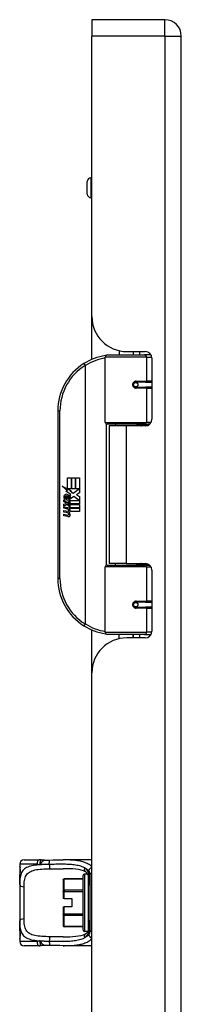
# Model space of a CAD drawing. Header units: inches. Extents: x 2.3 to 62.6, y 3.3 to 33.7.
# Tile 50 of 57: x 16.3 to 17.8, y 16.6 to 25.4. Entities that reach past the tile are written whole.
import ezdxf

# ---------------------------------------------------------------- set-up
doc = ezdxf.new("R2010")
doc.units = ezdxf.units.IN
doc.header["$MEASUREMENT"] = 0
doc.layers.add('Visible Edges(ANSI)', color=7, linetype='Continuous', lineweight=25)
doc.layers.add('Visible Tangent Edges(ANSI)', color=7, linetype='Continuous', lineweight=25)

msp = doc.modelspace()

# ---------------------------------------------------------------- linework, layer by layer
at = {"layer": 'Visible Edges(ANSI)'}
for p, q in [((16.9801, 25.3681), (16.9801, 25.2221)), ((17.6341, 25.3681), (16.9801, 25.3681)), ((16.9801, 22.7111), (16.9801, 25.2221)), ((17.7801, 9.7111), (17.7801, 25.2221)), ((16.9396, 23.8072), (16.9396, 23.9213)), ((16.9801, 23.9528), (16.9711, 23.9528)), ((16.9801, 23.7757), (16.9711, 23.7757)), ((16.9801, 22.3283), (16.9801, 22.7111)), ((17.2251, 22.4064), (17.2251, 22.3681)), ((17.2921, 22.3991), (17.458, 22.3991)), ((17.351, 22.3991), (17.351, 22.3681)), ((17.3521, 22.3681), (17.3521, 22.3991)), ((17.1006, 21.7638), (17.1006, 22.3484)), ((17.1202, 22.3681), (17.4501, 22.3681)), ((17.5085, 22.3681), (17.4501, 22.3681)), ((17.5085, 22.3681), (17.51, 22.3681)), ((17.5171, 22.3401), (17.5171, 21.7927)), ((17.3674, 22.1234), (17.3678, 22.1214)), ((17.3727, 22.1221), (17.3677, 22.1221)), ((17.4597, 22.124), (17.3727, 22.124)), ((17.3751, 22.1219), (17.3751, 22.1239)), ((17.4597, 22.124), (17.5171, 22.124)), ((17.3727, 22.0807), (17.4597, 22.0807)), ((17.3758, 22.0829), (17.3762, 22.0807)), ((17.5171, 22.0807), (17.4597, 22.0807)), ((16.6756, 21.8681), (16.6756, 20.3681)), ((17.454, 21.748), (17.1163, 21.748)), ((17.2881, 21.7336), (17.1351, 21.7336)), ((17.1351, 21.7336), (17.1351, 20.5026)), ((17.1926, 21.748), (17.1926, 21.7336)), ((17.458, 21.7336), (17.2881, 21.7336)), ((17.3835, 21.748), (17.3835, 21.7336)), ((17.454, 21.748), (17.4967, 21.748)), ((16.7635, 21.2681), (16.7956, 21.2681)), ((16.7635, 21.1711), (16.7635, 21.2681)), ((16.7956, 21.2681), (16.7956, 21.1694)), ((16.8001, 21.2681), (16.8322, 21.2681)), ((16.8001, 21.1694), (16.8001, 21.2681)), ((16.8322, 21.2681), (16.8322, 21.1694)), ((16.8364, 21.1694), (16.8364, 21.2681)), ((16.8364, 21.2681), (16.8685, 21.2681)), ((16.8685, 21.2681), (16.8685, 21.1343)), ((16.7158, 21.196), (16.7635, 21.1711)), ((16.762, 21.1521), (16.7158, 21.196)), ((16.7478, 21.1501), (16.762, 21.1521)), ((16.7918, 21.1187), (16.7478, 21.1501)), ((16.7668, 21.1694), (16.7962, 21.1541)), ((16.7956, 21.1694), (16.7668, 21.1694)), ((16.7962, 21.1541), (16.7861, 21.1522)), ((16.7861, 21.1522), (16.8142, 21.1325)), ((16.8322, 21.1694), (16.8001, 21.1694)), ((16.8142, 21.1325), (16.8679, 21.1694)), ((16.8679, 21.1694), (16.8364, 21.1694)), ((16.7302, 21.0728), (16.7581, 21.0482)), ((16.7302, 21.0566), (16.7302, 21.0728)), ((16.7497, 21.0431), (16.7302, 21.0566)), ((16.7419, 21.0782), (16.7329, 21.0782)), ((16.7539, 21.0716), (16.7539, 21.1082)), ((16.7581, 21.0482), (16.7848, 21.062)), ((16.7629, 21.1067), (16.7629, 21.0827)), ((16.7803, 21.1118), (16.7918, 21.1187)), ((16.7848, 21.062), (16.7848, 21.0458)), ((16.7876, 21.0659), (16.8672, 21.0659)), ((16.7876, 21.0434), (16.7876, 21.0659)), ((16.8182, 21.1025), (16.7884, 21.0818)), ((16.8672, 21.0659), (16.8182, 21.1025)), ((16.8685, 21.1343), (16.8423, 21.1167)), ((16.8423, 21.1167), (16.8685, 21.1028)), ((16.8685, 21.1028), (16.8685, 21.0359)), ((16.7302, 21.0332), (16.7497, 21.0407)), ((16.7302, 21.017), (16.7302, 21.0332)), ((16.7582, 21.0305), (16.7302, 21.017)), ((16.7302, 21.0101), (16.7848, 21.0005)), ((16.7302, 20.9969), (16.7302, 21.0101)), ((16.7527, 20.993), (16.7302, 20.9969)), ((16.7302, 20.9762), (16.7647, 20.9701)), ((16.7302, 20.963), (16.7302, 20.9762)), ((16.7497, 21.0407), (16.7497, 21.0431)), ((16.7848, 21.0062), (16.7582, 21.0305)), ((16.7848, 21.0458), (16.7664, 21.038)), ((16.7664, 21.038), (16.7664, 21.0359)), ((16.7664, 21.0359), (16.7848, 21.0226)), ((16.7699, 21.0359), (16.7876, 21.0434)), ((16.8685, 21.0359), (16.7699, 21.0359)), ((16.7752, 20.99), (16.7752, 20.9871)), ((16.7848, 20.9891), (16.7752, 20.99)), ((16.7773, 21.0317), (16.8685, 21.0317)), ((16.7876, 21.0242), (16.7773, 21.0317)), ((16.7815, 20.9861), (16.7876, 20.9855)), ((16.7848, 21.0226), (16.7848, 21.0062)), ((16.7848, 21.0005), (16.7848, 20.9891)), ((16.7876, 21.002), (16.7876, 21.0242)), ((16.8685, 21.002), (16.7876, 21.002)), ((16.7876, 20.9978), (16.8685, 20.9978)), ((16.7876, 20.9855), (16.7876, 20.9978)), ((16.8685, 20.9681), (16.789, 20.9681)), ((16.8685, 21.0317), (16.8685, 21.002)), ((16.8685, 20.9978), (16.8685, 20.9681)), ((16.7527, 20.9591), (16.7302, 20.963)), ((16.7302, 20.9426), (16.7647, 20.9365)), ((16.7302, 20.9294), (16.7302, 20.9426)), ((16.7644, 20.9228), (16.7302, 20.9294)), ((17.1006, 19.8878), (17.1006, 20.4724)), ((17.1163, 20.4882), (17.454, 20.4882)), ((17.2881, 20.5026), (17.1351, 20.5026)), ((17.1926, 20.4882), (17.1926, 20.5026)), ((17.2881, 20.5026), (17.458, 20.5026)), ((17.3835, 20.4882), (17.3835, 20.5026)), ((17.4967, 20.4882), (17.454, 20.4882)), ((17.5171, 20.4436), (17.5171, 19.8962)), ((17.3674, 20.1129), (17.3678, 20.1148)), ((17.3677, 20.1142), (17.3727, 20.1142)), ((17.4597, 20.1555), (17.3727, 20.1555)), ((17.3727, 20.1122), (17.4597, 20.1122)), ((17.3751, 20.1143), (17.3751, 20.1123)), ((17.3758, 20.1533), (17.3762, 20.1555)), ((17.4597, 20.1555), (17.5171, 20.1555)), ((17.5171, 20.1122), (17.4597, 20.1122)), ((16.9801, 19.5251), (16.9801, 19.9079)), ((17.4501, 19.8681), (17.1202, 19.8681)), ((17.2251, 19.8298), (17.2251, 19.8681)), ((17.458, 19.8371), (17.2921, 19.8371)), ((17.351, 19.8371), (17.351, 19.8681)), ((17.3521, 19.8371), (17.3521, 19.8681)), ((17.4501, 19.8681), (17.5085, 19.8681)), ((17.51, 19.8681), (17.5085, 19.8681)), ((16.9801, 15.4081), (16.9801, 19.5251)), ((16.3352, 17.8116), (16.3352, 17.7919)), ((16.3745, 17.851), (16.5099, 17.851)), ((16.9801, 17.851), (16.7241, 17.851)), ((16.3352, 17.7919), (16.3352, 17.6681)), ((16.9024, 17.223), (16.9024, 17.7112)), ((16.9442, 17.723), (16.9142, 17.723)), ((16.9612, 17.7126), (16.9612, 17.2282)), ((16.3352, 17.6297), (16.3352, 17.6681)), ((16.3352, 17.6297), (16.3352, 17.3045)), ((16.7252, 17.6735), (16.7252, 17.674)), ((16.7252, 17.6735), (16.7252, 17.5719)), ((16.9024, 17.6819), (16.7331, 17.6819)), ((16.7252, 17.5685), (16.7252, 17.5719)), ((16.7252, 17.5685), (16.7252, 17.5045)), ((16.7331, 17.5045), (16.7252, 17.5045)), ((16.7331, 17.5045), (16.8001, 17.5045)), ((16.8001, 17.5045), (16.8001, 17.4297)), ((16.7252, 17.4297), (16.7331, 17.4297)), ((16.7252, 17.4297), (16.7252, 17.3658)), ((16.7252, 17.3623), (16.7252, 17.3658)), ((16.7252, 17.3623), (16.7252, 17.2607)), ((16.8001, 17.4297), (16.7331, 17.4297)), ((16.3352, 17.2661), (16.3352, 17.3045)), ((16.3352, 17.2661), (16.3352, 17.1423)), ((16.7252, 17.2602), (16.7252, 17.2607)), ((16.9024, 17.2523), (16.7331, 17.2523)), ((16.9442, 17.2112), (16.9142, 17.2112)), ((16.3352, 17.1423), (16.3352, 17.1226)), ((16.5099, 17.0833), (16.3745, 17.0833)), ((16.9801, 17.0833), (16.7241, 17.0833))]:
    msp.add_line(p, q, dxfattribs=at)
at = {"layer": 'Visible Edges(ANSI)', "flags": 128}
for points in [[(17.1075, 22.3635), (17.1073, 22.3634), (17.107, 22.3634), (17.1068, 22.3634), (17.1065, 22.3633), (17.1063, 22.3633), (17.106, 22.3633), (17.1058, 22.3632), (17.1055, 22.3632), (17.1053, 22.3632), (17.105, 22.3631), (17.1048, 22.3631), (17.1045, 22.3631), (17.1043, 22.363), (17.1041, 22.363), (17.1038, 22.3629), (17.1036, 22.3629), (17.1033, 22.3629), (17.1031, 22.3628), (17.1028, 22.3628), (17.1026, 22.3628), (17.1023, 22.3627), (17.1021, 22.3627), (17.1018, 22.3627), (17.1016, 22.3626)], [(17.3727, 22.0807), (17.3701, 22.0809), (17.3675, 22.0814), (17.3649, 22.0822), (17.3624, 22.0833), (17.36, 22.0848), (17.3579, 22.0866), (17.3559, 22.0887), (17.3542, 22.0911), (17.3529, 22.0937), (17.3519, 22.0965), (17.3513, 22.0994), (17.3511, 22.1023), (17.3513, 22.1053), (17.3519, 22.1082), (17.3529, 22.111), (17.3542, 22.1136), (17.3559, 22.116), (17.3578, 22.1181), (17.36, 22.1199), (17.3624, 22.1214), (17.3649, 22.1226), (17.3675, 22.1234), (17.3701, 22.1239), (17.3727, 22.124)], [(17.4197, 21.7336), (17.4228, 21.7348), (17.4258, 21.7359), (17.4288, 21.737), (17.4319, 21.7381), (17.4349, 21.739), (17.438, 21.74), (17.441, 21.7409), (17.4441, 21.7417), (17.4472, 21.7425), (17.4503, 21.7432), (17.4534, 21.7439), (17.4565, 21.7445), (17.4596, 21.7451), (17.4627, 21.7456), (17.4658, 21.746), (17.4689, 21.7465), (17.472, 21.7468), (17.4751, 21.7472), (17.4782, 21.7474), (17.4813, 21.7476), (17.4844, 21.7478), (17.4875, 21.7479), (17.4906, 21.748), (17.4937, 21.748)], [(17.4937, 20.4882), (17.4906, 20.4882), (17.4875, 20.4883), (17.4844, 20.4884), (17.4813, 20.4886), (17.4782, 20.4888), (17.4751, 20.4891), (17.472, 20.4894), (17.4689, 20.4898), (17.4658, 20.4902), (17.4627, 20.4907), (17.4596, 20.4912), (17.4565, 20.4918), (17.4534, 20.4924), (17.4503, 20.4931), (17.4472, 20.4938), (17.4441, 20.4946), (17.441, 20.4954), (17.438, 20.4963), (17.4349, 20.4972), (17.4319, 20.4982), (17.4288, 20.4992), (17.4258, 20.5003), (17.4228, 20.5014), (17.4197, 20.5026)], [(17.3727, 20.1122), (17.3701, 20.1124), (17.3675, 20.1129), (17.3649, 20.1137), (17.3624, 20.1148), (17.36, 20.1163), (17.3578, 20.1182), (17.3559, 20.1203), (17.3542, 20.1226), (17.3529, 20.1253), (17.3519, 20.128), (17.3513, 20.1309), (17.3511, 20.1339), (17.3513, 20.1368), (17.3519, 20.1397), (17.3529, 20.1425), (17.3542, 20.1451), (17.3559, 20.1475), (17.3579, 20.1496), (17.36, 20.1514), (17.3624, 20.1529), (17.3649, 20.154), (17.3675, 20.1549), (17.3701, 20.1554), (17.3727, 20.1555)], [(17.1016, 19.8736), (17.1018, 19.8736), (17.1021, 19.8735), (17.1023, 19.8735), (17.1026, 19.8735), (17.1028, 19.8734), (17.1031, 19.8734), (17.1033, 19.8734), (17.1036, 19.8733), (17.1038, 19.8733), (17.1041, 19.8733), (17.1043, 19.8732), (17.1045, 19.8732), (17.1048, 19.8732), (17.105, 19.8731), (17.1053, 19.8731), (17.1055, 19.873), (17.1058, 19.873), (17.106, 19.873), (17.1063, 19.8729), (17.1065, 19.8729), (17.1068, 19.8729), (17.107, 19.8728), (17.1073, 19.8728), (17.1075, 19.8728)], [(16.5271, 17.8497), (16.5264, 17.8498), (16.5257, 17.8499), (16.525, 17.85), (16.5242, 17.8501), (16.5235, 17.8502), (16.5228, 17.8503), (16.5221, 17.8504), (16.5213, 17.8504), (16.5206, 17.8505), (16.5199, 17.8506), (16.5192, 17.8506), (16.5185, 17.8507), (16.5177, 17.8507), (16.517, 17.8508), (16.5163, 17.8508), (16.5156, 17.8508), (16.5149, 17.8509), (16.5142, 17.8509), (16.5135, 17.8509), (16.5128, 17.8509), (16.512, 17.851), (16.5113, 17.851), (16.5106, 17.851), (16.5099, 17.851)], [(16.5574, 17.8482), (16.5422, 17.8482), (16.5271, 17.8497)], [(16.5574, 17.8482), (16.5812, 17.849), (16.6055, 17.8495)], [(16.6055, 17.8495), (16.6357, 17.85), (16.6656, 17.8505), (16.6951, 17.8508), (16.7241, 17.851)], [(16.3352, 17.6681), (16.3354, 17.6836), (16.336, 17.6988), (16.3372, 17.7135), (16.3391, 17.7278)], [(16.3391, 17.7278), (16.34, 17.7347), (16.3406, 17.743), (16.3409, 17.7519), (16.3407, 17.7609), (16.3401, 17.7693), (16.3392, 17.7765), (16.3383, 17.7817), (16.3379, 17.7833), (16.3377, 17.784)], [(16.9248, 17.745), (16.9059, 17.7526), (16.8849, 17.7588), (16.8618, 17.7636), (16.837, 17.7672), (16.8107, 17.7697), (16.783, 17.7712), (16.7541, 17.772), (16.7241, 17.7722)], [(16.9479, 17.7157), (16.9419, 17.727), (16.9356, 17.7359), (16.9325, 17.7392), (16.9295, 17.7419), (16.9269, 17.7438), (16.9248, 17.745)], [(16.9612, 17.6221), (16.9606, 17.649), (16.9584, 17.6742), (16.9566, 17.6859), (16.9543, 17.6969), (16.9514, 17.7069), (16.9479, 17.7157)], [(16.9612, 17.3122), (16.9606, 17.2853), (16.9584, 17.2601), (16.9567, 17.2484), (16.9543, 17.2374), (16.9514, 17.2274), (16.9479, 17.2186)], [(16.3391, 17.2064), (16.3372, 17.2207), (16.336, 17.2354), (16.3354, 17.2506), (16.3352, 17.2661)], [(16.3377, 17.1503), (16.3379, 17.1509), (16.3383, 17.1525), (16.3392, 17.1578), (16.3401, 17.1649), (16.3407, 17.1733), (16.3409, 17.1824), (16.3406, 17.1913), (16.34, 17.1996), (16.3391, 17.2064)], [(16.7241, 17.162), (16.754, 17.1622), (16.783, 17.163), (16.8107, 17.1646), (16.837, 17.167), (16.8617, 17.1706), (16.8848, 17.1754), (16.9058, 17.1816), (16.9248, 17.1893)], [(16.9479, 17.2186), (16.9419, 17.2073), (16.9356, 17.1984), (16.9325, 17.195), (16.9295, 17.1924), (16.9269, 17.1905), (16.9248, 17.1893)], [(16.5099, 17.0833), (16.5106, 17.0833), (16.5113, 17.0833), (16.512, 17.0833), (16.5128, 17.0833), (16.5135, 17.0833), (16.5142, 17.0833), (16.5149, 17.0834), (16.5156, 17.0834), (16.5163, 17.0834), (16.517, 17.0835), (16.5177, 17.0835), (16.5185, 17.0836), (16.5192, 17.0836), (16.5199, 17.0837), (16.5206, 17.0837), (16.5213, 17.0838), (16.5221, 17.0839), (16.5228, 17.084), (16.5235, 17.084), (16.5242, 17.0841), (16.525, 17.0842), (16.5257, 17.0843), (16.5264, 17.0844), (16.5271, 17.0845)], [(16.5574, 17.0861), (16.5422, 17.086), (16.5271, 17.0845)], [(16.6055, 17.0847), (16.5812, 17.0852), (16.5574, 17.0861)], [(16.7241, 17.0833), (16.6951, 17.0834), (16.6656, 17.0838), (16.6357, 17.0842), (16.6055, 17.0847)]]:
    msp.add_lwpolyline(points, dxfattribs=at)
at = {"layer": 'Visible Edges(ANSI)'}
for centre in [(17.3727, 22.1024), (17.3727, 20.1339)]:
    msp.add_circle(centre, 0.0197, dxfattribs=at)
for centre, radius, start, end in [((17.6341, 25.2221), 0.146, 0, 90), ((16.9711, 23.9213), 0.0315, 90, 180), ((16.9711, 23.8072), 0.0315, 180, 270), ((17.2921, 22.7111), 0.312, 180, 270), ((17.458, 22.3401), 0.0591, 0, 90), ((17.1756, 21.8681), 0.5, 122.23771, 180), ((17.1756, 21.8681), 0.5, 98.5081, 122.23771), ((17.1202, 22.3484), 0.0197, 90, 180), ((17.3727, 22.1024), 0.0217, 279.14701, 90), ((17.1163, 21.7638), 0.0157, 180, 270), ((17.458, 21.7927), 0.0591, 270, 0), ((16.7908, 21.0963), 0.0607, 171.56052, 197.33425), ((16.7503, 21.1023), 0.0197, 86.56465, 171.56052), ((16.7702, 21.09), 0.0307, 154.67838, 202.56091), ((16.7511, 21.099), 0.0096, 73.52609, 154.67838), ((16.7491, 21.0823), 0.0398, 44.16843, 86.56465), ((16.7653, 21.0974), 0.0282, 246.15553, 293.84447), ((16.7608, 21.09), 0.0168, 19.37968, 82.99755), ((16.7674, 21.0911), 0.00955, 241.45471, 321.16516), ((16.7663, 21.092), 0.0109, 321.16516, 19.37968), ((16.7705, 21.0855), 0.0152, 293.84447, 355.08017), ((16.7562, 21.0892), 0.0299, 350.40854, 44.16843), ((16.7562, 21.0892), 0.033, 347.07905, 43.17854), ((16.7446, 20.9472), 0.0465, 57.59924, 80), ((16.7668, 20.9822), 0.0123, 260, 293.55712), ((16.7628, 20.9758), 0.0126, 6.03001, 57.59924), ((16.7693, 20.9765), 0.006, 293.55712, 6.03001), ((16.7622, 20.9668), 0.024, 359.47765, 57.41137), ((16.7761, 20.9667), 0.0101, 286.9928, 359.47765), ((16.765, 20.9686), 0.024, 358.79525, 46.5849), ((16.7453, 20.9131), 0.0465, 58.55841, 80.82565), ((16.7699, 20.951), 0.0288, 259, 288.47479), ((16.7668, 20.9487), 0.0123, 259.9922, 293.54875), ((16.7628, 20.9422), 0.0126, 6.10268, 57.60833), ((16.7693, 20.9429), 0.006, 293.54875, 6.10268), ((16.7706, 20.9846), 0.0288, 273.6169, 286.9928), ((16.7617, 20.9338), 0.0246, 359.6788, 63.95078), ((16.7757, 20.9337), 0.0105, 288.47479, 359.6788), ((17.1163, 20.4724), 0.0157, 90, 180), ((17.458, 20.4436), 0.0591, 0, 90), ((17.1756, 20.3681), 0.5, 180, 237.76229), ((17.3727, 20.1339), 0.0217, 270, 80.85299), ((17.1756, 20.3681), 0.5, 237.76229, 261.4919), ((17.2921, 19.5251), 0.312, 90, 180), ((17.1202, 19.8878), 0.0197, 180, 270), ((17.458, 19.8962), 0.0591, 270, 0), ((16.3745, 17.8116), 0.0394, 90, 180), ((16.3549, 17.7919), 0.0197, 180, 213.12003), ((16.9142, 17.7112), 0.0118, 90, 180), ((16.7331, 17.674), 0.00787, 90, 180), ((16.7331, 17.2602), 0.00787, 180, 270), ((16.9142, 17.223), 0.0118, 180, 270), ((16.3549, 17.1423), 0.0197, 146.88001, 180), ((16.3745, 17.1226), 0.0394, 180, 270)]:
    msp.add_arc(centre, radius, start, end, dxfattribs=at)
at = {"layer": 'Visible Tangent Edges(ANSI)'}
for p, q in [((17.6341, 25.2221), (17.6341, 25.3681)), ((17.6341, 25.2221), (16.9801, 25.2221)), ((17.6341, 25.2221), (17.6341, 9.7111)), ((17.6341, 25.2221), (17.7801, 25.2221)), ((16.9711, 23.9528), (16.9711, 23.7757)), ((17.4059, 22.3991), (17.4059, 22.3681)), ((16.9088, 22.291), (16.9193, 22.2744)), ((17.4692, 22.3484), (17.1006, 22.3484)), ((17.4692, 22.3484), (17.5165, 22.3484)), ((17.4692, 22.3484), (17.4692, 22.1339)), ((16.9193, 22.2744), (16.9193, 19.9618)), ((16.9193, 22.2744), (16.9231, 22.2744)), ((16.9231, 19.9618), (16.9231, 22.2744)), ((17.3774, 22.1339), (17.4692, 22.1339)), ((17.5171, 22.1339), (17.4692, 22.1339)), ((17.4692, 22.0709), (17.3774, 22.0709)), ((17.4692, 22.0709), (17.4692, 21.7638)), ((17.4692, 22.0709), (17.5171, 22.0709)), ((16.6756, 21.8681), (16.6952, 21.8681)), ((16.6952, 20.3681), (16.6952, 21.8681)), ((17.1006, 21.7638), (17.4692, 21.7638)), ((17.5095, 21.7638), (17.4692, 21.7638)), ((17.1082, 21.7503), (17.1082, 20.486)), ((17.2881, 21.7336), (17.2881, 20.5026)), ((17.4692, 20.4724), (17.1006, 20.4724)), ((17.4692, 20.4724), (17.5095, 20.4724)), ((17.4692, 20.4724), (17.4692, 20.1654)), ((16.6952, 20.3681), (16.6756, 20.3681)), ((17.3774, 20.1654), (17.4692, 20.1654)), ((17.4692, 20.1024), (17.3774, 20.1024)), ((17.5171, 20.1654), (17.4692, 20.1654)), ((17.4692, 20.1024), (17.4692, 19.8878)), ((17.4692, 20.1024), (17.5171, 20.1024)), ((16.9193, 19.9618), (16.9088, 19.9452)), ((16.9231, 19.9618), (16.9193, 19.9618)), ((17.1006, 19.8878), (17.4692, 19.8878)), ((17.4059, 19.8681), (17.4059, 19.8371)), ((17.5165, 19.8878), (17.4692, 19.8878)), ((16.4899, 17.8116), (16.3352, 17.8116)), ((16.3352, 17.7919), (16.3358, 17.7919)), ((16.9142, 17.723), (16.9142, 17.2112)), ((16.9415, 17.7277), (16.9415, 17.723)), ((16.9497, 17.2226), (16.9497, 17.7116)), ((16.9528, 17.7537), (16.9528, 17.7321)), ((16.7331, 17.6819), (16.7331, 17.6804)), ((16.7331, 17.6804), (16.9024, 17.6804)), ((16.7331, 17.5788), (16.7331, 17.6804)), ((16.3745, 17.3231), (16.3745, 17.6111)), ((16.7331, 17.5685), (16.7252, 17.5685)), ((16.7331, 17.5788), (16.7331, 17.5685)), ((16.9024, 17.5788), (16.7331, 17.5788)), ((16.7331, 17.5685), (16.9024, 17.5685)), ((16.7331, 17.5045), (16.7331, 17.5685)), ((16.7252, 17.3658), (16.7331, 17.3658)), ((16.7331, 17.3658), (16.7331, 17.4297)), ((16.7331, 17.3658), (16.7331, 17.3555)), ((16.9024, 17.3658), (16.7331, 17.3658)), ((16.7331, 17.3555), (16.9024, 17.3555)), ((16.7331, 17.2538), (16.7331, 17.3555)), ((16.7331, 17.2538), (16.7331, 17.2523)), ((16.9024, 17.2538), (16.7331, 17.2538)), ((16.9415, 17.2112), (16.9415, 17.2065)), ((16.9528, 17.2022), (16.9528, 17.1805)), ((16.3358, 17.1423), (16.3352, 17.1423)), ((16.3352, 17.1226), (16.4899, 17.1226))]:
    msp.add_line(p, q, dxfattribs=at)
at = {"layer": 'Visible Tangent Edges(ANSI)', "flags": 128}
for points in [[(17.3774, 22.1339), (17.3734, 22.1336), (17.3693, 22.1329), (17.3654, 22.1317), (17.3615, 22.1301), (17.3579, 22.1279), (17.3545, 22.1252), (17.3515, 22.1222), (17.349, 22.1187), (17.3469, 22.1149), (17.3454, 22.1108), (17.3445, 22.1066), (17.3442, 22.1023), (17.3445, 22.098), (17.3454, 22.0938), (17.347, 22.0898), (17.349, 22.086), (17.3516, 22.0825), (17.3546, 22.0795), (17.3579, 22.0768), (17.3616, 22.0747), (17.3654, 22.073), (17.3694, 22.0718), (17.3734, 22.0711), (17.3774, 22.0709)], [(17.4937, 21.748), (17.4891, 21.748), (17.4844, 21.7479), (17.4798, 21.7478), (17.4751, 21.7477), (17.4704, 21.7475), (17.4658, 21.7472), (17.4611, 21.7469), (17.4565, 21.7466), (17.4518, 21.7462), (17.4472, 21.7457), (17.4425, 21.7452), (17.4379, 21.7447), (17.4333, 21.7441), (17.4287, 21.7435), (17.4241, 21.7428), (17.4195, 21.7421), (17.4149, 21.7413), (17.4104, 21.7404), (17.4059, 21.7396), (17.4013, 21.7386), (17.3968, 21.7377), (17.3924, 21.7366), (17.3879, 21.7355), (17.3835, 21.7344)], [(17.3835, 20.5018), (17.3879, 20.5007), (17.3924, 20.4996), (17.3968, 20.4986), (17.4013, 20.4976), (17.4059, 20.4967), (17.4104, 20.4958), (17.4149, 20.495), (17.4195, 20.4942), (17.4241, 20.4935), (17.4287, 20.4928), (17.4333, 20.4921), (17.4379, 20.4915), (17.4425, 20.491), (17.4472, 20.4905), (17.4518, 20.4901), (17.4565, 20.4897), (17.4611, 20.4893), (17.4658, 20.489), (17.4704, 20.4888), (17.4751, 20.4886), (17.4798, 20.4884), (17.4844, 20.4883), (17.4891, 20.4882), (17.4937, 20.4882)], [(17.3774, 20.1654), (17.3734, 20.1651), (17.3694, 20.1644), (17.3654, 20.1632), (17.3616, 20.1615), (17.3579, 20.1594), (17.3546, 20.1568), (17.3516, 20.1537), (17.349, 20.1502), (17.347, 20.1465), (17.3454, 20.1424), (17.3445, 20.1382), (17.3442, 20.1339), (17.3445, 20.1296), (17.3454, 20.1254), (17.3469, 20.1214), (17.349, 20.1175), (17.3515, 20.1141), (17.3545, 20.111), (17.3579, 20.1084), (17.3615, 20.1062), (17.3654, 20.1045), (17.3693, 20.1033), (17.3734, 20.1026), (17.3774, 20.1024)], [(16.5187, 17.8075), (16.5026, 17.8063), (16.487, 17.8048), (16.4719, 17.803), (16.4575, 17.8008), (16.4437, 17.7981), (16.4306, 17.7949), (16.4184, 17.791), (16.4071, 17.7866), (16.3966, 17.7815), (16.387, 17.7758), (16.3783, 17.7694), (16.3704, 17.7624), (16.3635, 17.7546), (16.3575, 17.7462), (16.3523, 17.7371), (16.348, 17.7273), (16.3445, 17.7169), (16.3416, 17.706), (16.3394, 17.6944), (16.3377, 17.6824), (16.3365, 17.6698), (16.3357, 17.6568), (16.3353, 17.6435), (16.3352, 17.6297)], [(16.4899, 17.8116), (16.4911, 17.8116), (16.4923, 17.8116), (16.4934, 17.8115), (16.4946, 17.8115), (16.4958, 17.8114), (16.497, 17.8114), (16.4982, 17.8113), (16.4994, 17.8112), (16.5006, 17.811), (16.5018, 17.8109), (16.503, 17.8108), (16.5042, 17.8106), (16.5054, 17.8104), (16.5067, 17.8102), (16.5079, 17.81), (16.5091, 17.8098), (16.5103, 17.8096), (16.5115, 17.8093), (16.5127, 17.809), (16.5139, 17.8088), (16.5151, 17.8085), (16.5163, 17.8081), (16.5175, 17.8078), (16.5187, 17.8075)], [(16.5271, 17.8497), (16.5263, 17.8497), (16.5255, 17.8496), (16.5247, 17.8492), (16.5239, 17.8487), (16.5231, 17.848), (16.5223, 17.8471), (16.5215, 17.8461), (16.5208, 17.8448), (16.5201, 17.8434), (16.5195, 17.8418), (16.5189, 17.8401), (16.5183, 17.8383), (16.5178, 17.8363), (16.5174, 17.8341), (16.5171, 17.8319), (16.5168, 17.8295), (16.5166, 17.827), (16.5165, 17.8245), (16.5165, 17.8218), (16.5166, 17.8191), (16.5169, 17.8163), (16.5173, 17.8134), (16.5179, 17.8105), (16.5187, 17.8075)], [(16.5187, 17.8075), (16.5201, 17.8101), (16.5215, 17.8127), (16.5229, 17.8152), (16.5243, 17.8178), (16.5258, 17.8203), (16.5272, 17.8227), (16.5287, 17.8251), (16.5302, 17.8274), (16.5317, 17.8297), (16.5333, 17.8318), (16.5349, 17.8339), (16.5365, 17.8358), (16.5381, 17.8376), (16.5398, 17.8393), (16.5415, 17.8409), (16.5432, 17.8423), (16.545, 17.8436), (16.5467, 17.8447), (16.5485, 17.8457), (16.5502, 17.8465), (16.552, 17.8472), (16.5538, 17.8477), (16.5556, 17.848), (16.5574, 17.8482)], [(16.5998, 17.8102), (16.5963, 17.8101), (16.5928, 17.8101), (16.5894, 17.81), (16.5859, 17.8099), (16.5824, 17.8099), (16.579, 17.8098), (16.5755, 17.8097), (16.5721, 17.8097), (16.5687, 17.8096), (16.5652, 17.8095), (16.5618, 17.8094), (16.5584, 17.8093), (16.555, 17.8092), (16.5517, 17.8091), (16.5483, 17.8089), (16.545, 17.8088), (16.5416, 17.8087), (16.5383, 17.8085), (16.535, 17.8084), (16.5317, 17.8082), (16.5284, 17.808), (16.5252, 17.8079), (16.5219, 17.8077), (16.5187, 17.8075)], [(16.5998, 17.8102), (16.5998, 17.8125), (16.5998, 17.8148), (16.5998, 17.8172), (16.5999, 17.8196), (16.5999, 17.822), (16.6, 17.8244), (16.6002, 17.8268), (16.6003, 17.8291), (16.6005, 17.8314), (16.6007, 17.8336), (16.601, 17.8357), (16.6012, 17.8377), (16.6015, 17.8396), (16.6018, 17.8413), (16.6021, 17.8429), (16.6025, 17.8443), (16.6029, 17.8456), (16.6032, 17.8466), (16.6036, 17.8475), (16.604, 17.8483), (16.6044, 17.8488), (16.6048, 17.8492), (16.6051, 17.8494), (16.6055, 17.8495)], [(16.9133, 17.7806), (16.9031, 17.7853), (16.8926, 17.7896), (16.8817, 17.7933), (16.8705, 17.7966), (16.8589, 17.7995), (16.847, 17.802), (16.8349, 17.8042), (16.8225, 17.806), (16.8099, 17.8075), (16.7971, 17.8087), (16.7841, 17.8096), (16.7708, 17.8104), (16.7574, 17.8109), (16.7438, 17.8113), (16.73, 17.8115), (16.7161, 17.8116), (16.7019, 17.8116), (16.6876, 17.8115), (16.6732, 17.8113), (16.6587, 17.8111), (16.6441, 17.8109), (16.6294, 17.8107), (16.6146, 17.8104), (16.5998, 17.8102)], [(16.9801, 17.7899), (16.9723, 17.7965), (16.9642, 17.8026), (16.9557, 17.8083), (16.947, 17.8135), (16.9379, 17.8183), (16.9286, 17.8226), (16.919, 17.8266), (16.9092, 17.8301), (16.8991, 17.8333), (16.8887, 17.8362), (16.8781, 17.8387), (16.8673, 17.841), (16.8563, 17.8429), (16.8451, 17.8446), (16.8337, 17.846), (16.8222, 17.8472), (16.8104, 17.8483), (16.7985, 17.8491), (16.7865, 17.8497), (16.7743, 17.8502), (16.7619, 17.8506), (16.7494, 17.8508), (16.7368, 17.8509), (16.7241, 17.851)], [(16.3352, 17.6681), (16.3352, 17.6706), (16.3352, 17.6732), (16.3352, 17.6757), (16.3353, 17.6782), (16.3353, 17.6807), (16.3354, 17.6831), (16.3354, 17.6856), (16.3355, 17.688), (16.3356, 17.6904), (16.3357, 17.6928), (16.3359, 17.6952), (16.336, 17.6976), (16.3362, 17.7), (16.3364, 17.7023), (16.3366, 17.7046), (16.3368, 17.7069), (16.337, 17.7092), (16.3372, 17.7115), (16.3375, 17.7137), (16.3378, 17.716), (16.3381, 17.7182), (16.3384, 17.7204), (16.3387, 17.7226), (16.3391, 17.7247)], [(16.3391, 17.7247), (16.3395, 17.7276), (16.3399, 17.7307), (16.3403, 17.734), (16.3406, 17.7375), (16.3409, 17.7411), (16.3411, 17.7449), (16.3412, 17.7487), (16.3413, 17.7526), (16.3412, 17.7565), (16.3411, 17.7603), (16.3409, 17.764), (16.3406, 17.7677), (16.3403, 17.7712), (16.3399, 17.7745), (16.3395, 17.7776), (16.339, 17.7805), (16.3386, 17.783), (16.3381, 17.7853), (16.3377, 17.7872), (16.3372, 17.7889), (16.3368, 17.7902), (16.3364, 17.7911), (16.3361, 17.7917), (16.3358, 17.7919)], [(16.3745, 17.6111), (16.3747, 17.6257), (16.3752, 17.6397), (16.3763, 17.6533), (16.3779, 17.6662), (16.3801, 17.6785), (16.3832, 17.6901), (16.3871, 17.7009), (16.392, 17.711), (16.398, 17.7201), (16.4052, 17.7284), (16.4135, 17.7358), (16.4228, 17.7424), (16.4333, 17.7482), (16.4449, 17.7531), (16.4576, 17.7573), (16.4713, 17.7607), (16.4859, 17.7634), (16.5013, 17.7656), (16.5175, 17.7673), (16.5343, 17.7686), (16.5516, 17.7695), (16.5694, 17.7702), (16.5876, 17.7707), (16.6061, 17.7709)], [(16.6061, 17.7709), (16.6111, 17.771), (16.6161, 17.7711), (16.6211, 17.7712), (16.6261, 17.7712), (16.6311, 17.7713), (16.6361, 17.7714), (16.641, 17.7714), (16.646, 17.7715), (16.651, 17.7716), (16.6559, 17.7716), (16.6609, 17.7717), (16.6658, 17.7718), (16.6707, 17.7718), (16.6756, 17.7719), (16.6805, 17.772), (16.6854, 17.772), (16.6903, 17.7721), (16.6952, 17.7721), (16.7, 17.7721), (16.7049, 17.7722), (16.7097, 17.7722), (16.7145, 17.7722), (16.7193, 17.7722), (16.7241, 17.7722)], [(16.9133, 17.7806), (16.9151, 17.7797), (16.9168, 17.7788), (16.9186, 17.7778), (16.9204, 17.7769), (16.9221, 17.7759), (16.9238, 17.7749), (16.9256, 17.7739), (16.9273, 17.7728), (16.929, 17.7718), (16.9307, 17.7707), (16.9323, 17.7696), (16.934, 17.7685), (16.9356, 17.7674), (16.9372, 17.7662), (16.9389, 17.7651), (16.9405, 17.7639), (16.942, 17.7627), (16.9436, 17.7615), (16.9452, 17.7602), (16.9467, 17.759), (16.9482, 17.7577), (16.9498, 17.7564), (16.9513, 17.7551), (16.9528, 17.7537)], [(16.9528, 17.7321), (16.9516, 17.7348), (16.9503, 17.7375), (16.9491, 17.7401), (16.9477, 17.7427), (16.9464, 17.7452), (16.945, 17.7477), (16.9436, 17.7501), (16.9421, 17.7525), (16.9406, 17.7548), (16.939, 17.757), (16.9375, 17.7592), (16.9358, 17.7613), (16.9342, 17.7633), (16.9325, 17.7653), (16.9307, 17.7672), (16.9289, 17.7691), (16.9271, 17.7708), (16.9252, 17.7725), (16.9233, 17.7741), (16.9214, 17.7756), (16.9194, 17.777), (16.9174, 17.7783), (16.9153, 17.7795), (16.9133, 17.7806)], [(16.9528, 17.7537), (16.9533, 17.7553), (16.9539, 17.7568), (16.9545, 17.7583), (16.9552, 17.7599), (16.956, 17.7614), (16.9569, 17.763), (16.9578, 17.7645), (16.9588, 17.7661), (16.9598, 17.7676), (16.9609, 17.7691), (16.962, 17.7705), (16.9632, 17.772), (16.9645, 17.7734), (16.9658, 17.7747), (16.9671, 17.776), (16.9685, 17.7773), (16.9699, 17.7784), (16.9713, 17.7796), (16.9727, 17.7806), (16.9742, 17.7816), (16.9756, 17.7826), (16.9771, 17.7834), (16.9786, 17.7842), (16.9801, 17.785)], [(16.9528, 17.7537), (16.9535, 17.7524), (16.9542, 17.7511), (16.9549, 17.7497), (16.9555, 17.7483), (16.9561, 17.7468), (16.9567, 17.7453), (16.9572, 17.7438), (16.9577, 17.7423), (16.9581, 17.7407), (16.9585, 17.7391), (16.9589, 17.7374), (16.9593, 17.7357), (16.9596, 17.734), (16.9599, 17.7323), (16.9601, 17.7305), (16.9604, 17.7287), (16.9606, 17.7269), (16.9607, 17.725), (16.9609, 17.7231), (16.961, 17.7211), (16.9611, 17.7191), (16.9611, 17.717), (16.9611, 17.7148), (16.9612, 17.7126)], [(16.9612, 17.6221), (16.9611, 17.6269), (16.9611, 17.6318), (16.9611, 17.6366), (16.961, 17.6414), (16.9609, 17.6462), (16.9608, 17.6509), (16.9607, 17.6557), (16.9605, 17.6604), (16.9604, 17.6651), (16.9602, 17.6698), (16.9599, 17.6745), (16.9596, 17.6791), (16.9593, 17.6837), (16.959, 17.6883), (16.9586, 17.6929), (16.9582, 17.6974), (16.9577, 17.7019), (16.9571, 17.7064), (16.9566, 17.7108), (16.9559, 17.7152), (16.9552, 17.7195), (16.9545, 17.7238), (16.9537, 17.728), (16.9528, 17.7321)], [(16.9612, 17.7126), (16.9612, 17.7135), (16.9613, 17.7145), (16.9614, 17.7154), (16.9616, 17.7164), (16.9619, 17.7174), (16.9623, 17.7184), (16.9627, 17.7194), (16.9632, 17.7204), (16.9637, 17.7214), (16.9643, 17.7225), (16.965, 17.7235), (16.9658, 17.7245), (16.9667, 17.7255), (16.9676, 17.7266), (16.9686, 17.7275), (16.9696, 17.7285), (16.9707, 17.7295), (16.9719, 17.7304), (16.9731, 17.7314), (16.9744, 17.7322), (16.9758, 17.7331), (16.9772, 17.7339), (16.9786, 17.7347), (16.9801, 17.7355)], [(16.3352, 17.3045), (16.3353, 17.2908), (16.3357, 17.2775), (16.3365, 17.2645), (16.3377, 17.252), (16.3394, 17.2399), (16.3417, 17.2284), (16.3445, 17.2174), (16.3481, 17.2069), (16.3524, 17.1971), (16.3574, 17.188), (16.3634, 17.1795), (16.3703, 17.1718), (16.3782, 17.1648), (16.3869, 17.1584), (16.3966, 17.1527), (16.4071, 17.1477), (16.4184, 17.1433), (16.4306, 17.1394), (16.4436, 17.1362), (16.4574, 17.1335), (16.4718, 17.1312), (16.4869, 17.1294), (16.5025, 17.1279), (16.5187, 17.1268)], [(16.6061, 17.1633), (16.5876, 17.1636), (16.5693, 17.1641), (16.5514, 17.1648), (16.534, 17.1657), (16.5171, 17.167), (16.501, 17.1687), (16.4856, 17.1709), (16.471, 17.1736), (16.4574, 17.1771), (16.4447, 17.1812), (16.4332, 17.1862), (16.4227, 17.1919), (16.4133, 17.1984), (16.4051, 17.2058), (16.398, 17.2141), (16.392, 17.2233), (16.3871, 17.2334), (16.3832, 17.2442), (16.3802, 17.2559), (16.3779, 17.2682), (16.3763, 17.2811), (16.3752, 17.2946), (16.3747, 17.3086), (16.3745, 17.3231)], [(16.9528, 17.2022), (16.9537, 17.2063), (16.9545, 17.2105), (16.9552, 17.2148), (16.9559, 17.2191), (16.9566, 17.2235), (16.9572, 17.2279), (16.9577, 17.2324), (16.9582, 17.2369), (16.9586, 17.2414), (16.959, 17.246), (16.9593, 17.2506), (16.9596, 17.2552), (16.9599, 17.2598), (16.9602, 17.2645), (16.9604, 17.2691), (16.9606, 17.2739), (16.9607, 17.2786), (16.9608, 17.2833), (16.9609, 17.2881), (16.961, 17.2929), (16.9611, 17.2977), (16.9611, 17.3025), (16.9611, 17.3073), (16.9612, 17.3122)], [(16.3391, 17.2095), (16.3387, 17.2117), (16.3384, 17.2139), (16.3381, 17.2161), (16.3378, 17.2183), (16.3375, 17.2205), (16.3372, 17.2227), (16.337, 17.225), (16.3368, 17.2273), (16.3366, 17.2296), (16.3364, 17.2319), (16.3362, 17.2343), (16.336, 17.2366), (16.3359, 17.239), (16.3357, 17.2414), (16.3356, 17.2438), (16.3355, 17.2462), (16.3354, 17.2487), (16.3354, 17.2511), (16.3353, 17.2536), (16.3353, 17.2561), (16.3352, 17.2586), (16.3352, 17.2611), (16.3352, 17.2636), (16.3352, 17.2661)], [(16.3358, 17.1423), (16.3361, 17.1425), (16.3364, 17.1431), (16.3368, 17.144), (16.3372, 17.1453), (16.3377, 17.147), (16.3381, 17.149), (16.3386, 17.1513), (16.3391, 17.1538), (16.3395, 17.1567), (16.3399, 17.1598), (16.3403, 17.1631), (16.3406, 17.1666), (16.3409, 17.1703), (16.3411, 17.174), (16.3412, 17.1779), (16.3413, 17.1817), (16.3412, 17.1856), (16.3411, 17.1894), (16.3409, 17.1931), (16.3406, 17.1968), (16.3403, 17.2003), (16.3399, 17.2036), (16.3395, 17.2067), (16.3391, 17.2095)], [(16.9133, 17.1536), (16.9153, 17.1547), (16.9174, 17.1559), (16.9194, 17.1573), (16.9214, 17.1587), (16.9234, 17.1602), (16.9253, 17.1618), (16.9271, 17.1634), (16.929, 17.1652), (16.9308, 17.167), (16.9325, 17.169), (16.9342, 17.1709), (16.9359, 17.173), (16.9375, 17.1751), (16.9391, 17.1773), (16.9406, 17.1795), (16.9421, 17.1818), (16.9436, 17.1842), (16.945, 17.1866), (16.9464, 17.1891), (16.9478, 17.1916), (16.9491, 17.1942), (16.9503, 17.1968), (16.9516, 17.1995), (16.9528, 17.2022)], [(16.9528, 17.1805), (16.9513, 17.1791), (16.9497, 17.1778), (16.9482, 17.1765), (16.9467, 17.1752), (16.9451, 17.174), (16.9436, 17.1727), (16.942, 17.1715), (16.9404, 17.1703), (16.9388, 17.1691), (16.9372, 17.168), (16.9356, 17.1668), (16.934, 17.1657), (16.9323, 17.1646), (16.9306, 17.1635), (16.9289, 17.1624), (16.9273, 17.1614), (16.9255, 17.1603), (16.9238, 17.1593), (16.9221, 17.1583), (16.9204, 17.1574), (16.9186, 17.1564), (16.9168, 17.1554), (16.9151, 17.1545), (16.9133, 17.1536)], [(16.9612, 17.2282), (16.9611, 17.2256), (16.9611, 17.2231), (16.9611, 17.2206), (16.961, 17.2181), (16.961, 17.2157), (16.9609, 17.2133), (16.9607, 17.211), (16.9606, 17.2087), (16.9604, 17.2065), (16.9602, 17.2044), (16.9599, 17.2023), (16.9596, 17.2003), (16.9593, 17.1985), (16.9589, 17.1966), (16.9585, 17.1948), (16.958, 17.1931), (16.9575, 17.1914), (16.9569, 17.1897), (16.9563, 17.1881), (16.9557, 17.1865), (16.955, 17.1849), (16.9543, 17.1834), (16.9536, 17.1819), (16.9528, 17.1805)], [(16.9528, 17.1805), (16.9533, 17.179), (16.9539, 17.1774), (16.9545, 17.1759), (16.9552, 17.1743), (16.956, 17.1728), (16.9569, 17.1712), (16.9578, 17.1697), (16.9588, 17.1682), (16.9598, 17.1666), (16.9609, 17.1652), (16.962, 17.1637), (16.9632, 17.1623), (16.9645, 17.1609), (16.9658, 17.1595), (16.9671, 17.1582), (16.9685, 17.157), (16.9699, 17.1558), (16.9713, 17.1547), (16.9727, 17.1536), (16.9742, 17.1526), (16.9756, 17.1517), (16.9771, 17.1508), (16.9786, 17.15), (16.9801, 17.1493)], [(16.9612, 17.2282), (16.9612, 17.2274), (16.9613, 17.2266), (16.9614, 17.2258), (16.9616, 17.225), (16.9619, 17.2241), (16.9622, 17.2232), (16.9626, 17.2223), (16.9631, 17.2214), (16.9637, 17.2204), (16.9643, 17.2195), (16.965, 17.2185), (16.9658, 17.2175), (16.9666, 17.2165), (16.9675, 17.2155), (16.9685, 17.2146), (16.9695, 17.2136), (16.9707, 17.2126), (16.9718, 17.2116), (16.9731, 17.2106), (16.9744, 17.2097), (16.9757, 17.2087), (16.9771, 17.2078), (16.9786, 17.2069), (16.9801, 17.206)], [(16.5187, 17.1268), (16.5175, 17.1264), (16.5163, 17.1261), (16.5151, 17.1258), (16.5139, 17.1255), (16.5127, 17.1252), (16.5115, 17.1249), (16.5103, 17.1247), (16.5091, 17.1244), (16.5079, 17.1242), (16.5067, 17.124), (16.5054, 17.1238), (16.5042, 17.1236), (16.503, 17.1235), (16.5018, 17.1233), (16.5006, 17.1232), (16.4994, 17.1231), (16.4982, 17.123), (16.497, 17.1229), (16.4958, 17.1228), (16.4946, 17.1227), (16.4934, 17.1227), (16.4923, 17.1227), (16.4911, 17.1226), (16.4899, 17.1226)], [(16.5187, 17.1268), (16.5179, 17.1238), (16.5173, 17.1208), (16.5169, 17.1179), (16.5166, 17.1151), (16.5165, 17.1124), (16.5165, 17.1097), (16.5166, 17.1072), (16.5168, 17.1047), (16.5171, 17.1024), (16.5174, 17.1001), (16.5178, 17.098), (16.5183, 17.096), (16.5189, 17.0941), (16.5195, 17.0924), (16.5201, 17.0908), (16.5208, 17.0894), (16.5215, 17.0882), (16.5223, 17.0871), (16.5231, 17.0862), (16.5239, 17.0855), (16.5247, 17.085), (16.5255, 17.0847), (16.5263, 17.0845), (16.5271, 17.0845)], [(16.5574, 17.0861), (16.5556, 17.0862), (16.5538, 17.0866), (16.552, 17.0871), (16.5502, 17.0877), (16.5485, 17.0885), (16.5467, 17.0895), (16.545, 17.0906), (16.5432, 17.0919), (16.5415, 17.0934), (16.5398, 17.0949), (16.5381, 17.0966), (16.5365, 17.0984), (16.5349, 17.1004), (16.5333, 17.1024), (16.5317, 17.1046), (16.5302, 17.1068), (16.5287, 17.1091), (16.5272, 17.1115), (16.5258, 17.1139), (16.5243, 17.1164), (16.5229, 17.119), (16.5215, 17.1216), (16.5201, 17.1242), (16.5187, 17.1268)], [(16.5187, 17.1268), (16.5219, 17.1266), (16.5252, 17.1264), (16.5284, 17.1262), (16.5317, 17.126), (16.535, 17.1259), (16.5383, 17.1257), (16.5416, 17.1256), (16.545, 17.1254), (16.5483, 17.1253), (16.5517, 17.1252), (16.5551, 17.1251), (16.5585, 17.125), (16.5619, 17.1249), (16.5653, 17.1248), (16.5687, 17.1247), (16.5722, 17.1246), (16.5756, 17.1245), (16.579, 17.1244), (16.5825, 17.1244), (16.5859, 17.1243), (16.5894, 17.1242), (16.5929, 17.1242), (16.5964, 17.1241), (16.5998, 17.1241)], [(16.5998, 17.1241), (16.6146, 17.1238), (16.6294, 17.1236), (16.6441, 17.1233), (16.6587, 17.1231), (16.6732, 17.1229), (16.6875, 17.1227), (16.7018, 17.1226), (16.7159, 17.1226), (16.7298, 17.1227), (16.7436, 17.123), (16.7572, 17.1233), (16.7707, 17.1239), (16.7839, 17.1246), (16.797, 17.1256), (16.8098, 17.1268), (16.8224, 17.1283), (16.8348, 17.13), (16.8469, 17.1322), (16.8588, 17.1347), (16.8704, 17.1376), (16.8816, 17.1409), (16.8925, 17.1446), (16.9031, 17.1489), (16.9133, 17.1536)], [(16.5998, 17.1241), (16.5998, 17.1218), (16.5998, 17.1194), (16.5998, 17.1171), (16.5999, 17.1146), (16.5999, 17.1122), (16.6, 17.1098), (16.6002, 17.1074), (16.6003, 17.1051), (16.6005, 17.1028), (16.6007, 17.1006), (16.601, 17.0985), (16.6012, 17.0965), (16.6015, 17.0946), (16.6018, 17.0929), (16.6021, 17.0913), (16.6025, 17.0899), (16.6029, 17.0887), (16.6032, 17.0876), (16.6036, 17.0867), (16.604, 17.086), (16.6044, 17.0854), (16.6048, 17.085), (16.6051, 17.0848), (16.6055, 17.0847)], [(16.7241, 17.162), (16.7193, 17.162), (16.7145, 17.162), (16.7097, 17.162), (16.7049, 17.1621), (16.7001, 17.1621), (16.6952, 17.1621), (16.6904, 17.1622), (16.6855, 17.1622), (16.6806, 17.1623), (16.6757, 17.1623), (16.6708, 17.1624), (16.6659, 17.1624), (16.6609, 17.1625), (16.656, 17.1626), (16.6511, 17.1626), (16.6461, 17.1627), (16.6411, 17.1628), (16.6361, 17.1629), (16.6312, 17.1629), (16.6262, 17.163), (16.6212, 17.1631), (16.6162, 17.1632), (16.6111, 17.1632), (16.6061, 17.1633)], [(16.7241, 17.0833), (16.7368, 17.0833), (16.7494, 17.0834), (16.7619, 17.0837), (16.7743, 17.084), (16.7865, 17.0845), (16.7985, 17.0852), (16.8104, 17.086), (16.8222, 17.087), (16.8337, 17.0882), (16.8451, 17.0896), (16.8563, 17.0913), (16.8673, 17.0933), (16.8781, 17.0955), (16.8887, 17.098), (16.8991, 17.1009), (16.9092, 17.1041), (16.919, 17.1077), (16.9286, 17.1116), (16.9379, 17.116), (16.947, 17.1208), (16.9557, 17.126), (16.9641, 17.1316), (16.9722, 17.1377), (16.98, 17.1443)]]:
    msp.add_lwpolyline(points, dxfattribs=at)
at = {"layer": 'Visible Tangent Edges(ANSI)'}
for centre, start, end in [((17.1793, 21.8681), 99.43485, 122.23771), ((17.1756, 21.8681), 122.23771, 180), ((17.1756, 20.3681), 180, 237.76229), ((17.1793, 20.3681), 237.76229, 260.56515)]:
    msp.add_arc(centre, 0.4803, start, end, dxfattribs=at)
for centre, major_axis, ratio, start_param, end_param in [((16.9193, 22.2744), (-0.0105, 0.0167), 0.161367, 4.610972, 6.283185), ((17.1045, 22.3431), (-0.0029, 0.0195), 0.187781, 5.698095, 6.283185), ((17.4501, 22.3484), (0, 0.0197), 0.965926, 4.712389, 6.283185), ((17.5085, 22.3484), (0, 0.0197), 0.965926, 6.20384, 6.283185), ((17.3727, 22.1339), (0, -0.00984), 0.476565, 0, 1.570796), ((17.4597, 22.1339), (0, -0.00984), 0.965926, 0, 1.570796), ((17.3727, 22.0709), (0, 0.00984), 0.476565, 4.712389, 6.283185), ((17.4597, 22.0709), (0, 0.00984), 0.965926, 4.712389, 6.283185), ((17.454, 21.7638), (0, -0.0157), 0.965926, 0, 1.570796), ((17.454, 20.4724), (0, 0.0157), 0.965926, 4.712389, 6.283185), ((17.3727, 20.1654), (0, -0.00984), 0.476565, 0, 1.570796), ((17.3727, 20.1024), (0, 0.00984), 0.476565, 4.712389, 6.283185), ((17.4597, 20.1654), (0, -0.00984), 0.965926, 0, 1.570796), ((17.4597, 20.1024), (0, 0.00984), 0.965926, 4.712389, 6.283185), ((16.9193, 19.9618), (-0.0105, -0.0167), 0.161367, 0, 1.672214), ((17.1045, 19.8931), (-0.0029, -0.0195), 0.187781, 0, 0.58509), ((17.4501, 19.8878), (0, -0.0197), 0.965926, 0, 1.570796), ((17.5085, 19.8878), (0, -0.0197), 0.965926, 0, 0.079346), ((16.5099, 17.8116), (0, 0.0394), 0.508749, 0, 1.570796), ((16.6061, 17.8102), (0.0006, -0.0394), 0.159697, 4.710006, 6.190013), ((16.3554, 17.7919), (0, 0.0197), 0.998051, 1.570796, 2.050029), ((16.3585, 17.7247), (-0.0194, 0.0031), 0.702907, 0, 0.222077), ((16.9415, 17.7806), (-0.0167, -0.0357), 0.681178, 5.020894, 6.283185), ((16.9837, 17.7321), (-0.0358, -0.0164), 0.468903, 5.509277, 6.283185), ((16.3745, 17.6297), (-0.0394, 0), 0.472046, 0, 1.570796), ((16.7331, 17.6735), (-0.00787, 0), 0.871957, 4.712389, 6.283185), ((16.7331, 17.5719), (-0.00787, 0), 0.871957, 4.712389, 6.283185), ((16.7331, 17.3623), (-0.00787, 0), 0.871957, 0, 1.570796), ((16.3745, 17.3045), (-0.0394, 0), 0.472046, 4.712389, 6.283185), ((16.3585, 17.2095), (-0.0194, -0.0031), 0.702907, 6.061108, 6.283185), ((16.7331, 17.2607), (-0.00787, 0), 0.871957, 0, 1.570796), ((16.9415, 17.1536), (-0.0167, 0.0357), 0.681178, 0, 1.262291), ((16.9837, 17.2022), (-0.0358, 0.0164), 0.468903, 0, 0.773908), ((16.3554, 17.1423), (0, 0.0197), 0.998051, 1.091081, 1.570796), ((16.5099, 17.1226), (0, -0.0394), 0.508749, 4.712389, 6.283185), ((16.6061, 17.1241), (0.0006, 0.0394), 0.159697, 0.093172, 1.573179)]:
    msp.add_ellipse(centre, major_axis=major_axis, ratio=ratio, start_param=start_param, end_param=end_param, dxfattribs=at)

doc.saveas('drawing.dxf')
